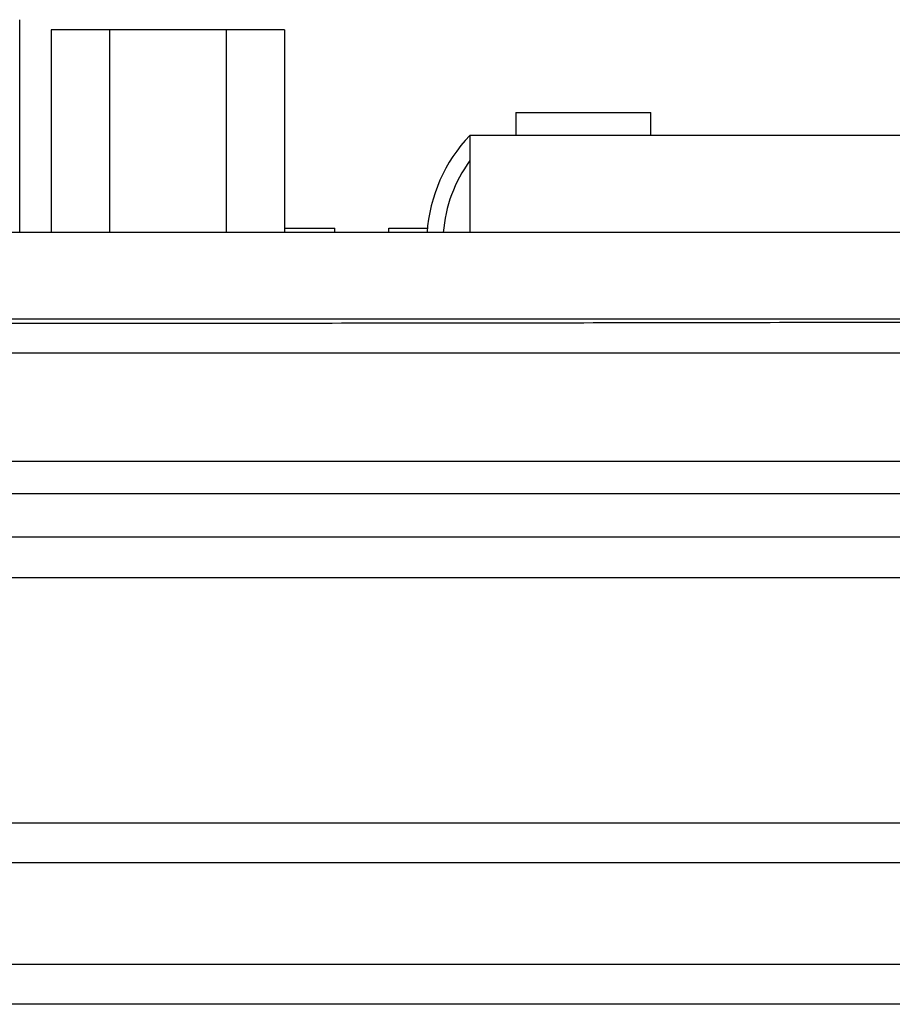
# Model space of a CAD drawing. Header units: inches. Extents: x 0 to 34, y 0 to 22.
# Tile 24 of 152: x 5.8 to 6.6, y 9.7 to 10.6. Entities that reach past the tile are written whole.
import ezdxf

# ---------------------------------------------------------------- set-up
doc = ezdxf.new("R2010")
doc.units = ezdxf.units.IN
doc.header["$LTSCALE"] = 1.87
doc.header["$MEASUREMENT"] = 0
doc.layers.get('0').update_dxf_attribs({"linetype": 'CONTINUOUS'})

msp = doc.modelspace()

# ---------------------------------------------------------------- linework, layer by layer
at = {"color": 7, "linetype": 'CONTINUOUS'}
for p, q in [((5.82089, 10.39143), (5.82089, 10.58843)), ((5.84993, 10.57893), (5.84993, 10.39143)), ((6.06585, 10.57893), (5.84993, 10.57893)), ((5.90391, 10.57893), (5.90391, 10.39143)), ((6.01187, 10.57893), (6.01187, 10.39143)), ((6.06585, 10.57893), (6.06585, 10.39143)), ((6.27989, 10.50243), (6.27989, 10.48143)), ((6.27989, 10.50243), (6.40489, 10.50243)), ((6.40489, 10.48143), (6.40489, 10.50243)), ((6.23739, 10.48143), (6.23739, 10.39143)), ((6.87239, 10.48143), (6.23739, 10.48143)), ((6.06585, 10.39543), (6.11239, 10.39543)), ((6.11239, 10.39143), (6.11239, 10.39543)), ((6.16239, 10.39143), (6.16239, 10.39543)), ((6.16239, 10.39543), (6.19808, 10.39543)), ((7.28739, 10.39143), (4.08839, 10.39143)), ((7.28739, 10.31143), (4.08839, 10.31143)), ((7.27813, 10.28002), (4.09665, 10.28002)), ((3.99674, 10.18012), (7.37804, 10.18012)), ((7.27813, 10.14972), (4.09665, 10.14972)), ((7.27813, 10.10976), (4.09665, 10.10976)), ((4.00197, 10.07252), (7.37281, 10.07252)), ((4.40627, 9.84534), (6.96851, 9.84534)), ((6.71591, 9.80839), (4.65887, 9.80839)), ((6.71591, 9.71447), (4.65887, 9.71447)), ((6.96851, 9.67752), (4.40627, 9.67752))]:
    msp.add_line(p, q, dxfattribs=at)
for radius, start, end in [(0.145, 136.39718, 176.04543), (0.13, 143.87107, 175.58827)]:
    msp.add_arc((6.34239, 10.38143), radius, start, end, dxfattribs=at)
msp.add_open_spline([(4.10213, 10.31066), (4.14797, 10.31048), (4.23969, 10.31014), (4.37731, 10.30968), (4.51501, 10.30927), (4.65277, 10.3089), (4.7906, 10.30857), (4.92848, 10.3083), (5.0664, 10.30806), (5.20436, 10.30788), (5.34235, 10.30774), (5.48036, 10.30765), (5.61838, 10.3076), (5.7564, 10.3076), (5.89442, 10.30765), (6.03243, 10.30774), (6.17042, 10.30788), (6.30838, 10.30806), (6.4463, 10.3083), (6.58418, 10.30857), (6.72201, 10.3089), (6.85977, 10.30927), (6.99747, 10.30968), (7.13509, 10.31014), (7.2268, 10.31048), (7.27265, 10.31066)], degree=3, knots=[0, 0, 0, 0, 0.04338, 0.086787, 0.130218, 0.173671, 0.217142, 0.260631, 0.304133, 0.347647, 0.39117, 0.4347, 0.478233, 0.521767, 0.5653, 0.60883, 0.652353, 0.695867, 0.739369, 0.782858, 0.826329, 0.869782, 0.913213, 0.95662, 1, 1, 1, 1], dxfattribs=at)

doc.saveas('drawing.dxf')
